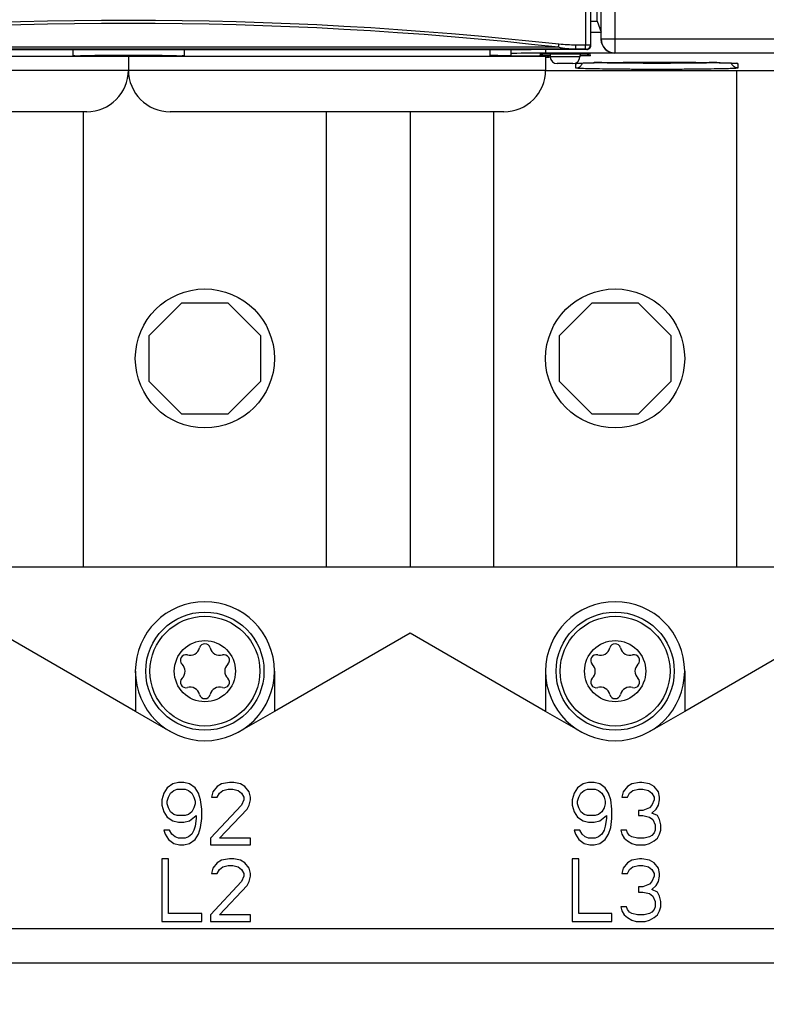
# Model space of a CAD drawing. Header units: inches. Extents: x 0 to 117, y 0 to 83.
# Tile 5 of 77: x 9.9 to 12.01, y 29.59 to 32.38. Entities that reach past the tile are written whole.
import ezdxf

# ---------------------------------------------------------------- set-up
doc = ezdxf.new("R2010")
doc.units = ezdxf.units.IN
doc.header["$LTSCALE"] = 6.431102
doc.header["$MEASUREMENT"] = 0
doc.layers.get('0').update_dxf_attribs({"linetype": 'CONTINUOUS'})
doc.layers.add('02___PRT_ALL_AXES', color=7, linetype='CONTINUOUS')
doc.styles.get("Standard").update_dxf_attribs({"font": 'txt', "width": 0.8})
doc.dimstyles.get("Standard").update_dxf_attribs({"dimtxt": 0.78125, "dimasz": 0.1875, "dimexe": 0.18, "dimexo": 0.0625, "dimgap": 0.09, "dimtad": 1, "dimdec": 1, "dimzin": 4, "dimdsep": 46, "dimtxsty": 'STANDARD', "dimblk": '_FILLED', "dimblk1": '_FILLED', "dimblk2": '_FILLED', "dimcen": 0.09, "dimadec": 0, "dimazin": 0, "dimtp": 0.1, "dimtm": 0.1, "dimtfac": 1, "dimtdec": 1, "dimtofl": 0, "dimtmove": 0, "dimatfit": 3, "dimldrblk": '_FILLED', "dimfxl": 1, "dimtolj": 1, "dimtzin": 4, "dimarcsym": 0})

# ---------------------------------------------------------------- blocks, each defined once
blk = doc.blocks.new('_FILLED')
at = {"color": 0, "linetype": 'BYBLOCK'}
blk.add_solid([(0, 0), (-1, 0.167), (-1, -0.167)], dxfattribs=at)

msp = doc.modelspace()

# ---------------------------------------------------------------- linework, layer by layer
at = {"color": 7, "linetype": 'CONTINUOUS'}
for p, q in [((11.5348, 32.3769), (11.5348, 54.9509)), ((11.5458, 32.326), (11.5458, 54.8693)), ((11.5852, 32.2866), (11.5852, 54.8733)), ((11.5016, 49.3108), (11.5016, 32.3087)), ((11.5155, 49.3109), (11.5155, 32.3087)), ((11.5165, 32.3076), (11.5166, 49.3114)), ((11.5166, 32.3769), (11.5348, 32.3769)), ((11.5348, 32.3769), (11.5455, 32.345)), ((11.5165, 32.345), (11.5455, 32.345)), ((11.5165, 32.345), (11.5166, 32.345)), ((11.5455, 32.326), (11.5455, 32.3253)), ((11.5455, 32.3253), (11.5458, 32.326)), ((11.5458, 32.326), (22.1583, 32.326)), ((11.4729, 32.297), (8.9422, 32.297)), ((11.425, 32.3027), (8.9901, 32.3027)), ((9.0676, 32.2961), (11.3475, 32.2961)), ((11.2902, 32.2961), (11.2902, 32.2784)), ((11.5047, 32.2958), (11.3475, 32.2961)), ((11.3887, 32.296), (11.3887, 32.2859)), ((11.5002, 32.2969), (11.4729, 32.297)), ((11.5016, 32.3087), (11.4743, 32.3088)), ((11.5047, 32.2958), (11.5037, 32.2968)), ((11.5165, 32.3076), (11.5155, 32.3087)), ((10.0718, 32.278), (10.3433, 32.278)), ((11.2773, 32.278), (11.2312, 32.2801)), ((11.2902, 32.2784), (11.2773, 32.278)), ((11.2773, 32.278), (11.3944, 32.278)), ((11.3729, 32.2786), (11.374, 32.2838)), ((11.4019, 32.2786), (11.3729, 32.2786)), ((11.3742, 32.2838), (11.374, 32.2838)), ((11.3742, 32.2838), (11.5134, 32.2838)), ((11.5848, 32.2859), (11.3887, 32.2859)), ((11.3931, 32.2732), (11.3888, 32.2727)), ((11.3913, 32.278), (11.3932, 32.2767)), ((11.3968, 32.2738), (11.3931, 32.2732)), ((11.3944, 32.278), (11.3988, 32.2749)), ((11.4014, 32.2838), (11.4019, 32.275)), ((11.4857, 32.275), (11.4019, 32.275)), ((11.4862, 32.2838), (11.4857, 32.275)), ((11.5147, 32.2786), (11.4857, 32.2786)), ((11.5123, 32.279), (11.5147, 32.2786)), ((11.5134, 32.2838), (11.5136, 32.2838)), ((11.5136, 32.2838), (11.5147, 32.2786)), ((11.5848, 32.2859), (11.5852, 32.2866)), ((11.5852, 32.2866), (22.119, 32.2866)), ((11.4661, 32.2563), (11.4215, 32.2563)), ((11.474, 32.2439), (11.474, 32.2564)), ((11.4792, 32.2571), (11.4796, 32.2572)), ((11.4796, 32.2572), (11.4801, 32.2572)), ((11.4801, 32.2572), (11.4806, 32.2573)), ((11.4806, 32.2573), (11.4812, 32.2573)), ((11.4812, 32.2573), (11.4819, 32.2574)), ((11.4819, 32.2574), (11.4831, 32.2574)), ((11.4831, 32.2574), (11.4845, 32.2575)), ((11.4845, 32.2575), (11.486, 32.2576)), ((11.486, 32.2576), (11.4884, 32.2577)), ((11.4884, 32.2577), (11.4911, 32.2579)), ((11.4911, 32.2579), (11.4949, 32.258)), ((11.4949, 32.258), (11.5003, 32.2582)), ((11.5003, 32.2582), (11.5089, 32.2585)), ((11.5089, 32.2585), (11.5203, 32.2588)), ((11.5203, 32.2588), (11.5323, 32.259)), ((11.5323, 32.259), (11.5495, 32.2593)), ((11.5478, 32.2593), (11.5518, 32.2594)), ((11.5495, 32.2593), (11.586, 32.2598)), ((11.586, 32.2598), (11.6296, 32.2602)), ((11.6296, 32.2602), (11.6859, 32.2604)), ((11.6859, 32.2604), (11.7406, 32.2603)), ((11.7406, 32.2603), (11.7938, 32.2601)), ((11.7938, 32.2601), (11.8337, 32.2597)), ((11.8337, 32.2597), (11.8625, 32.2593)), ((11.8625, 32.2593), (11.877, 32.259)), ((11.877, 32.259), (11.8909, 32.2587)), ((11.8909, 32.2587), (11.9016, 32.2584)), ((11.9097, 32.2581), (11.9136, 32.258)), ((11.9136, 32.258), (11.917, 32.2578)), ((11.917, 32.2578), (11.9194, 32.2577)), ((11.9194, 32.2577), (11.9216, 32.2576)), ((11.9216, 32.2576), (11.9231, 32.2575)), ((11.9231, 32.2575), (11.9244, 32.2574)), ((11.9244, 32.2574), (11.9255, 32.2574)), ((11.9255, 32.2574), (11.9262, 32.2573)), ((11.9262, 32.2573), (11.9268, 32.2573)), ((11.9268, 32.2573), (11.9273, 32.2572)), ((11.9273, 32.2572), (11.9278, 32.2572)), ((11.9333, 32.2564), (11.9333, 32.2439)), ((11.3887, 32.2369), (12.213, 32.2369)), ((11.93, 30.8305), (11.93, 32.2369)), ((10.0796, 32.1199), (10.0796, 30.8305)), ((10.7686, 30.8305), (10.7686, 32.1199)), ((11.0048, 32.1199), (11.0048, 30.8305)), ((11.241, 32.1199), (11.241, 30.8305)), ((10.3589, 31.5786), (10.2666, 31.4863)), ((10.3589, 31.5786), (10.4893, 31.5786)), ((10.5816, 31.4863), (10.4893, 31.5786)), ((11.5203, 31.5786), (11.428, 31.4863)), ((11.5203, 31.5786), (11.6508, 31.5786)), ((11.743, 31.4863), (11.6508, 31.5786)), ((10.2666, 31.3559), (10.2666, 31.4863)), ((10.5816, 31.4863), (10.5816, 31.3559)), ((11.428, 31.3559), (11.428, 31.4863)), ((11.743, 31.4863), (11.743, 31.3559)), ((10.2666, 31.3559), (10.3589, 31.2636)), ((10.4893, 31.2636), (10.5816, 31.3559)), ((11.428, 31.3559), (11.5203, 31.2636)), ((11.6508, 31.2636), (11.743, 31.3559)), ((10.4893, 31.2636), (10.3589, 31.2636)), ((11.6508, 31.2636), (11.5203, 31.2636)), ((8.682, 30.8305), (12.1662, 30.8305)), ((10.2273, 30.4216), (9.8434, 30.6432)), ((11.0048, 30.6432), (10.621, 30.4216)), ((11.3887, 30.4216), (11.0048, 30.6432)), ((12.1662, 30.6432), (11.7824, 30.4216)), ((10.2273, 30.5353), (10.2273, 30.4216)), ((10.621, 30.5353), (10.621, 30.4216)), ((11.3887, 30.5353), (11.3887, 30.4216)), ((11.7824, 30.5353), (11.7824, 30.4216)), ((10.3177, 30.2052), (10.3083, 30.1901)), ((10.3334, 30.2165), (10.3177, 30.2052)), ((10.3491, 30.2203), (10.3334, 30.2165)), ((10.3648, 30.2203), (10.3491, 30.2203)), ((10.3805, 30.2165), (10.3648, 30.2203)), ((10.3962, 30.2052), (10.3805, 30.2165)), ((10.4056, 30.1901), (10.3962, 30.2052)), ((10.4589, 30.209), (10.4464, 30.1939)), ((10.4715, 30.2165), (10.4589, 30.209)), ((10.4934, 30.2203), (10.4715, 30.2165)), ((10.506, 30.2203), (10.4934, 30.2203)), ((10.5248, 30.2165), (10.506, 30.2203)), ((10.5374, 30.209), (10.5248, 30.2165)), ((10.5499, 30.1939), (10.5374, 30.209)), ((11.4792, 30.2052), (11.4698, 30.1901)), ((11.4948, 30.2165), (11.4792, 30.2052)), ((11.5105, 30.2203), (11.4948, 30.2165)), ((11.5262, 30.2203), (11.5105, 30.2203)), ((11.5419, 30.2165), (11.5262, 30.2203)), ((11.5576, 30.2052), (11.5419, 30.2165)), ((11.567, 30.1901), (11.5576, 30.2052)), ((11.6203, 30.209), (11.6078, 30.1939)), ((11.6329, 30.2165), (11.6203, 30.209)), ((11.6549, 30.2203), (11.6329, 30.2165)), ((11.6611, 30.2203), (11.6549, 30.2203)), ((11.6831, 30.2165), (11.6611, 30.2203)), ((11.6956, 30.209), (11.6831, 30.2165)), ((11.7082, 30.1939), (11.6956, 30.209)), ((10.3083, 30.1901), (10.3021, 30.1713)), ((10.3177, 30.1675), (10.3209, 30.1788)), ((10.3209, 30.1788), (10.3272, 30.1901)), ((10.3272, 30.1901), (10.3366, 30.1977)), ((10.3366, 30.1977), (10.346, 30.2015)), ((10.346, 30.2015), (10.3679, 30.2015)), ((10.3679, 30.2015), (10.3774, 30.1977)), ((10.3774, 30.1977), (10.3868, 30.1901)), ((10.3868, 30.1901), (10.393, 30.1788)), ((10.393, 30.1788), (10.3962, 30.1675)), ((10.4119, 30.1713), (10.4056, 30.1901)), ((10.4464, 30.1939), (10.4432, 30.1788)), ((10.4432, 30.1788), (10.4589, 30.1788)), ((10.4589, 30.1788), (10.4652, 30.1901)), ((10.4652, 30.1901), (10.4746, 30.1977)), ((10.4746, 30.1977), (10.4903, 30.2015)), ((10.4903, 30.2015), (10.5028, 30.2015)), ((10.5028, 30.2015), (10.5185, 30.1977)), ((10.5185, 30.1977), (10.5279, 30.1901)), ((10.5279, 30.1901), (10.5342, 30.1788)), ((10.5342, 30.1788), (10.5342, 30.1713)), ((10.553, 30.1788), (10.5499, 30.1939)), ((10.553, 30.1713), (10.553, 30.1788)), ((11.4698, 30.1901), (11.4635, 30.1713)), ((11.4792, 30.1675), (11.4823, 30.1788)), ((11.4823, 30.1788), (11.4886, 30.1901)), ((11.4886, 30.1901), (11.498, 30.1977)), ((11.498, 30.1977), (11.5074, 30.2015)), ((11.5074, 30.2015), (11.5294, 30.2015)), ((11.5294, 30.2015), (11.5388, 30.1977)), ((11.5388, 30.1977), (11.5482, 30.1901)), ((11.5482, 30.1901), (11.5545, 30.1788)), ((11.5545, 30.1788), (11.5576, 30.1675)), ((11.5733, 30.1713), (11.567, 30.1901)), ((11.6078, 30.1939), (11.6047, 30.1788)), ((11.6047, 30.1788), (11.6203, 30.1788)), ((11.6203, 30.1788), (11.6266, 30.1901)), ((11.6266, 30.1901), (11.636, 30.1977)), ((11.636, 30.1977), (11.6517, 30.2015)), ((11.6517, 30.2015), (11.6643, 30.2015)), ((11.6643, 30.2015), (11.68, 30.1977)), ((11.68, 30.1977), (11.6894, 30.1901)), ((11.6894, 30.1901), (11.6956, 30.1788)), ((11.6956, 30.1788), (11.6956, 30.1713)), ((11.7113, 30.1788), (11.7082, 30.1939)), ((11.7113, 30.1713), (11.7113, 30.1788)), ((10.3021, 30.1713), (10.3021, 30.1562)), ((10.3021, 30.1562), (10.3083, 30.1374)), ((10.3177, 30.16), (10.3177, 30.1675)), ((10.3209, 30.1487), (10.3177, 30.16)), ((10.3272, 30.1374), (10.3209, 30.1487)), ((10.393, 30.1487), (10.3868, 30.1374)), ((10.3962, 30.16), (10.393, 30.1487)), ((10.3962, 30.1675), (10.3962, 30.16)), ((10.415, 30.1449), (10.4119, 30.1713)), ((10.5279, 30.1562), (10.4401, 30.062)), ((10.5342, 30.1713), (10.5279, 30.1562)), ((10.5436, 30.1449), (10.5499, 30.1562)), ((10.5499, 30.1562), (10.553, 30.1713)), ((11.4635, 30.1713), (11.4635, 30.1562)), ((11.4635, 30.1562), (11.4698, 30.1374)), ((11.4792, 30.16), (11.4792, 30.1675)), ((11.4823, 30.1487), (11.4792, 30.16)), ((11.4886, 30.1374), (11.4823, 30.1487)), ((11.5545, 30.1487), (11.5482, 30.1374)), ((11.5576, 30.16), (11.5545, 30.1487)), ((11.5576, 30.1675), (11.5576, 30.16)), ((11.5764, 30.1449), (11.5733, 30.1713)), ((11.6831, 30.1487), (11.6643, 30.1411)), ((11.6894, 30.1562), (11.6831, 30.1487)), ((11.6956, 30.1713), (11.6894, 30.1562)), ((11.7019, 30.1449), (11.7082, 30.1562)), ((11.7082, 30.1562), (11.7113, 30.1713)), ((10.3083, 30.1374), (10.3177, 30.1223)), ((10.3177, 30.1223), (10.3334, 30.111)), ((10.3366, 30.1298), (10.3272, 30.1374)), ((10.346, 30.1261), (10.3366, 30.1298)), ((10.3679, 30.1261), (10.346, 30.1261)), ((10.3774, 30.1298), (10.3679, 30.1261)), ((10.3868, 30.1374), (10.3774, 30.1298)), ((10.3805, 30.111), (10.3993, 30.1261)), ((10.3993, 30.1261), (10.3993, 30.1185)), ((10.415, 30.1185), (10.415, 30.1449)), ((10.4652, 30.062), (10.5436, 30.1449)), ((11.4698, 30.1374), (11.4792, 30.1223)), ((11.4792, 30.1223), (11.4948, 30.111)), ((11.498, 30.1298), (11.4886, 30.1374)), ((11.5074, 30.1261), (11.498, 30.1298)), ((11.5294, 30.1261), (11.5074, 30.1261)), ((11.5388, 30.1298), (11.5294, 30.1261)), ((11.5482, 30.1374), (11.5388, 30.1298)), ((11.5419, 30.111), (11.5607, 30.1261)), ((11.5607, 30.1261), (11.5607, 30.1185)), ((11.5764, 30.1185), (11.5764, 30.1449)), ((11.6643, 30.1411), (11.6517, 30.1411)), ((11.6517, 30.1411), (11.6517, 30.1261)), ((11.6517, 30.1261), (11.6643, 30.1261)), ((11.6643, 30.1261), (11.6831, 30.1223)), ((11.6831, 30.1223), (11.6925, 30.1148)), ((11.6894, 30.1336), (11.7019, 30.1449)), ((11.705, 30.1261), (11.6894, 30.1336)), ((11.7113, 30.1148), (11.705, 30.1261)), ((10.3334, 30.111), (10.3491, 30.1072)), ((10.3491, 30.1072), (10.3648, 30.1072)), ((10.3648, 30.1072), (10.3805, 30.111)), ((10.3962, 30.0959), (10.393, 30.0846)), ((10.3993, 30.1185), (10.3962, 30.0959)), ((10.4119, 30.0921), (10.415, 30.1185)), ((11.4948, 30.111), (11.5105, 30.1072)), ((11.5105, 30.1072), (11.5262, 30.1072)), ((11.5262, 30.1072), (11.5419, 30.111)), ((11.5576, 30.0959), (11.5545, 30.0846)), ((11.5607, 30.1185), (11.5576, 30.0959)), ((11.5733, 30.0921), (11.5764, 30.1185)), ((11.6925, 30.1148), (11.6988, 30.0997)), ((11.6988, 30.0997), (11.6988, 30.0846)), ((11.7145, 30.0997), (11.7113, 30.1148)), ((11.7145, 30.0846), (11.7145, 30.0997)), ((10.324, 30.0846), (10.3083, 30.0846)), ((10.3083, 30.0846), (10.3115, 30.0733)), ((10.3115, 30.0733), (10.3209, 30.0582)), ((10.3303, 30.0733), (10.324, 30.0846)), ((10.3397, 30.0658), (10.3303, 30.0733)), ((10.3491, 30.062), (10.3397, 30.0658)), ((10.3774, 30.0658), (10.3679, 30.062)), ((10.3868, 30.0733), (10.3774, 30.0658)), ((10.393, 30.0846), (10.3868, 30.0733)), ((10.3962, 30.0582), (10.4056, 30.0733)), ((10.4056, 30.0733), (10.4119, 30.0921)), ((11.4854, 30.0846), (11.4698, 30.0846)), ((11.4698, 30.0846), (11.4729, 30.0733)), ((11.4729, 30.0733), (11.4823, 30.0582)), ((11.4917, 30.0733), (11.4854, 30.0846)), ((11.5011, 30.0658), (11.4917, 30.0733)), ((11.5105, 30.062), (11.5011, 30.0658)), ((11.5388, 30.0658), (11.5294, 30.062)), ((11.5482, 30.0733), (11.5388, 30.0658)), ((11.5545, 30.0846), (11.5482, 30.0733)), ((11.5576, 30.0582), (11.567, 30.0733)), ((11.567, 30.0733), (11.5733, 30.0921)), ((11.6172, 30.0846), (11.6015, 30.0846)), ((11.6015, 30.0846), (11.6047, 30.0733)), ((11.6047, 30.0733), (11.6109, 30.062)), ((11.6203, 30.0771), (11.6172, 30.0846)), ((11.6266, 30.0695), (11.6203, 30.0771)), ((11.6329, 30.0658), (11.6266, 30.0695)), ((11.6486, 30.062), (11.6329, 30.0658)), ((11.6831, 30.0658), (11.6674, 30.062)), ((11.6894, 30.0695), (11.6831, 30.0658)), ((11.6956, 30.0771), (11.6894, 30.0695)), ((11.6988, 30.0846), (11.6956, 30.0771)), ((11.705, 30.062), (11.7113, 30.0733)), ((11.7113, 30.0733), (11.7145, 30.0846)), ((10.3209, 30.0582), (10.3366, 30.0469)), ((10.3366, 30.0469), (10.3523, 30.0431)), ((10.3679, 30.062), (10.3491, 30.062)), ((10.3523, 30.0431), (10.3648, 30.0431)), ((10.3648, 30.0431), (10.3805, 30.0469)), ((10.3805, 30.0469), (10.3962, 30.0582)), ((10.4401, 30.062), (10.4401, 30.0431)), ((10.4401, 30.0431), (10.553, 30.0431)), ((10.553, 30.062), (10.4652, 30.062)), ((10.553, 30.0431), (10.553, 30.062)), ((11.4823, 30.0582), (11.498, 30.0469)), ((11.498, 30.0469), (11.5137, 30.0431)), ((11.5294, 30.062), (11.5105, 30.062)), ((11.5137, 30.0431), (11.5262, 30.0431)), ((11.5262, 30.0431), (11.5419, 30.0469)), ((11.5419, 30.0469), (11.5576, 30.0582)), ((11.6109, 30.062), (11.6203, 30.0544)), ((11.6203, 30.0544), (11.6329, 30.0469)), ((11.6329, 30.0469), (11.6454, 30.0431)), ((11.6454, 30.0431), (11.6705, 30.0431)), ((11.6674, 30.062), (11.6486, 30.062)), ((11.6705, 30.0431), (11.6831, 30.0469)), ((11.6831, 30.0469), (11.6956, 30.0544)), ((11.6956, 30.0544), (11.705, 30.062)), ((10.3209, 30.0038), (10.3021, 30.0038)), ((10.3021, 30.0038), (10.3021, 29.8266)), ((10.3209, 29.8492), (10.3209, 30.0038)), ((10.4589, 29.9925), (10.4464, 29.9774)), ((10.4715, 30), (10.4589, 29.9925)), ((10.4652, 29.9736), (10.4746, 29.9811)), ((10.4934, 30.0038), (10.4715, 30)), ((10.4746, 29.9811), (10.4903, 29.9849)), ((10.4903, 29.9849), (10.5028, 29.9849)), ((10.506, 30.0038), (10.4934, 30.0038)), ((10.5028, 29.9849), (10.5185, 29.9811)), ((10.5248, 30), (10.506, 30.0038)), ((10.5185, 29.9811), (10.5279, 29.9736)), ((10.5374, 29.9925), (10.5248, 30)), ((10.5499, 29.9774), (10.5374, 29.9925)), ((11.4823, 30.0038), (11.4635, 30.0038)), ((11.4635, 30.0038), (11.4635, 29.8266)), ((11.4823, 29.8492), (11.4823, 30.0038)), ((11.6203, 29.9925), (11.6078, 29.9774)), ((11.6329, 30), (11.6203, 29.9925)), ((11.6266, 29.9736), (11.636, 29.9811)), ((11.6549, 30.0038), (11.6329, 30)), ((11.636, 29.9811), (11.6517, 29.9849)), ((11.6517, 29.9849), (11.6643, 29.9849)), ((11.6611, 30.0038), (11.6549, 30.0038)), ((11.6831, 30), (11.6611, 30.0038)), ((11.6643, 29.9849), (11.68, 29.9811)), ((11.68, 29.9811), (11.6894, 29.9736)), ((11.6956, 29.9925), (11.6831, 30)), ((11.7082, 29.9774), (11.6956, 29.9925)), ((10.4464, 29.9774), (10.4432, 29.9623)), ((10.4432, 29.9623), (10.4589, 29.9623)), ((10.4589, 29.9623), (10.4652, 29.9736)), ((10.5279, 29.9736), (10.5342, 29.9623)), ((10.5342, 29.9548), (10.5279, 29.9397)), ((10.5342, 29.9623), (10.5342, 29.9548)), ((10.553, 29.9623), (10.5499, 29.9774)), ((10.5499, 29.9397), (10.553, 29.9548)), ((10.553, 29.9548), (10.553, 29.9623)), ((11.6078, 29.9774), (11.6047, 29.9623)), ((11.6047, 29.9623), (11.6203, 29.9623)), ((11.6203, 29.9623), (11.6266, 29.9736)), ((11.6894, 29.9736), (11.6956, 29.9623)), ((11.6956, 29.9548), (11.6894, 29.9397)), ((11.6956, 29.9623), (11.6956, 29.9548)), ((11.7113, 29.9623), (11.7082, 29.9774)), ((11.7082, 29.9397), (11.7113, 29.9548)), ((11.7113, 29.9548), (11.7113, 29.9623)), ((10.5279, 29.9397), (10.4401, 29.8454)), ((10.4652, 29.8454), (10.5436, 29.9284)), ((10.5436, 29.9284), (10.5499, 29.9397)), ((11.6831, 29.9321), (11.6643, 29.9246)), ((11.6894, 29.9397), (11.6831, 29.9321)), ((11.6894, 29.9171), (11.7019, 29.9284)), ((11.7019, 29.9284), (11.7082, 29.9397)), ((11.6643, 29.9246), (11.6517, 29.9246)), ((11.6517, 29.9246), (11.6517, 29.9095)), ((11.6517, 29.9095), (11.6643, 29.9095)), ((11.6643, 29.9095), (11.6831, 29.9058)), ((11.6831, 29.9058), (11.6925, 29.8982)), ((11.705, 29.9095), (11.6894, 29.9171)), ((11.6925, 29.8982), (11.6988, 29.8831)), ((11.7113, 29.8982), (11.705, 29.9095)), ((11.7145, 29.8831), (11.7113, 29.8982)), ((11.6988, 29.8831), (11.6988, 29.8681)), ((11.7145, 29.8681), (11.7145, 29.8831)), ((10.415, 29.8492), (10.3209, 29.8492)), ((10.415, 29.8266), (10.415, 29.8492)), ((10.4401, 29.8454), (10.4401, 29.8266)), ((10.553, 29.8454), (10.4652, 29.8454)), ((10.553, 29.8266), (10.553, 29.8454)), ((11.5764, 29.8492), (11.4823, 29.8492)), ((11.5764, 29.8266), (11.5764, 29.8492)), ((11.6172, 29.8681), (11.6015, 29.8681)), ((11.6015, 29.8681), (11.6047, 29.8568)), ((11.6047, 29.8568), (11.6109, 29.8454)), ((11.6109, 29.8454), (11.6203, 29.8379)), ((11.6203, 29.8605), (11.6172, 29.8681)), ((11.6266, 29.853), (11.6203, 29.8605)), ((11.6329, 29.8492), (11.6266, 29.853)), ((11.6486, 29.8454), (11.6329, 29.8492)), ((11.6674, 29.8454), (11.6486, 29.8454)), ((11.6831, 29.8492), (11.6674, 29.8454)), ((11.6894, 29.853), (11.6831, 29.8492)), ((11.6956, 29.8605), (11.6894, 29.853)), ((11.6988, 29.8681), (11.6956, 29.8605)), ((11.6956, 29.8379), (11.705, 29.8454)), ((11.705, 29.8454), (11.7113, 29.8568)), ((11.7113, 29.8568), (11.7145, 29.8681)), ((10.3021, 29.8266), (10.415, 29.8266)), ((10.4401, 29.8266), (10.553, 29.8266)), ((11.4635, 29.8266), (11.5764, 29.8266)), ((11.6203, 29.8379), (11.6329, 29.8304)), ((11.6329, 29.8304), (11.6454, 29.8266)), ((11.6454, 29.8266), (11.6705, 29.8266)), ((11.6705, 29.8266), (11.6831, 29.8304)), ((11.6831, 29.8304), (11.6956, 29.8379)), ((8.6721, 29.8069), (21.6643, 29.8069)), ((21.6643, 29.7085), (8.6721, 29.7085))]:
    msp.add_line(p, q, dxfattribs=at)
for points in [[(11.4784, 32.257), (11.4784, 32.2571), (11.4785, 32.2571), (11.4786, 32.2571), (11.4787, 32.2571), (11.4788, 32.2571), (11.479, 32.2571), (11.4792, 32.2571)], [(11.9016, 32.2584), (11.9089, 32.2582), (11.9097, 32.2581)], [(11.9278, 32.2572), (11.9282, 32.2571), (11.9283, 32.2571), (11.9285, 32.2571), (11.9286, 32.2571), (11.9287, 32.2571), (11.9288, 32.2571)]]:
    msp.add_lwpolyline(points, dxfattribs=at)
for centre in [(10.4241, 31.4211), (11.5855, 31.4211)]:
    msp.add_circle(centre, 0.1969, dxfattribs=at)
for centre, radius, start, end in [((10.2076, 21.3431), 11.0355, 83.65923, 96.34077), ((10.2076, 21.3583), 11.0119, 83.65245, 96.34755), ((11.5852, 32.326), 0.0394, 180.0138, 269.9927), ((11.5037, 32.3087), 0.0118, 270.0211, 359.9789), ((11.3727, 32.2886), 0.00998, 271.0682, 285.0216), ((11.3988, 32.2847), 0.00978, 263.3002, 270.0079), ((11.4215, 32.276), 0.0197, 183, 270), ((11.4661, 32.276), 0.0197, 270, 357), ((11.6108, 28.276), 3.9839, 90.9057, 91.2217), ((11.7835, 27.5689), 4.691, 88.8167, 89.1659), ((10.4241, 30.5353), 0.1969, 0, 180), ((11.5855, 30.5353), 0.1969, 0, 180)]:
    msp.add_arc(centre, radius, start, end, dxfattribs=at)
for centre, major_axis, ratio, start_param, end_param in [((11.5848, 32.3253), (0.0176, 0.0352), 0.99981, -4.248696, -2.678052), ((10.2076, 32.2801), (0.1575, 0), 0.026186, -3.141593, -2.610132), ((10.2076, 32.2766), (0.1575, 0), 0.017455, 6.814646, 8.893318), ((10.2076, 32.2801), (0.1575, 0), 0.026186, -0.53146, 0), ((11.3887, 32.2842), (0.0984, 0), 0.017455, 1.570796, 3.141593)]:
    msp.add_ellipse(centre, major_axis=major_axis, ratio=ratio, start_param=start_param, end_param=end_param, dxfattribs=at)
for points, knots in [([(11.425, 32.3027), (11.4252, 32.3033), (11.4257, 32.3061), (11.4261, 32.3089), (11.4263, 32.3111)], [0, 0, 0, 0, 0.215316, 1, 1, 1, 1]), ([(11.4729, 32.297), (11.4733, 32.297), (11.4735, 32.2986), (11.474, 32.3008), (11.4742, 32.3046), (11.4743, 32.3073), (11.4743, 32.3088)], [0, 0, 0, 0, 0.090612, 0.308345, 0.626811, 1, 1, 1, 1]), ([(11.5002, 32.2969), (11.5006, 32.297), (11.5008, 32.2986), (11.5013, 32.3007), (11.5015, 32.3045), (11.5016, 32.3072), (11.5016, 32.3087)], [0, 0, 0, 0, 0.090996, 0.308726, 0.627037, 1, 1, 1, 1]), ([(11.5037, 32.2968), (11.5034, 32.2971), (11.5021, 32.2966), (11.501, 32.2969), (11.5002, 32.2969)], [0, 0, 0, 0, 0.292786, 1, 1, 1, 1]), ([(11.5155, 32.3087), (11.5142, 32.309), (11.5094, 32.3083), (11.5049, 32.3087), (11.5016, 32.3087)], [0, 0, 0, 0, 0.292331, 1, 1, 1, 1]), ([(11.505, 32.2958), (11.508, 32.2958), (11.5141, 32.2985), (11.5165, 32.3046), (11.5165, 32.3076)], [0, 0, 0, 0, 0.499693, 1, 1, 1, 1]), ([(11.3815, 32.2838), (11.3811, 32.2832), (11.3796, 32.281), (11.3771, 32.2795), (11.3753, 32.279)], [0, 0, 0, 0, 0.281538, 1, 1, 1, 1]), ([(11.3988, 32.2749), (11.3992, 32.2747), (11.3978, 32.2738), (11.3972, 32.2739), (11.3968, 32.2738)], [0, 0, 0, 0, 0.493237, 1, 1, 1, 1]), ([(11.5061, 32.2838), (11.5065, 32.2832), (11.508, 32.281), (11.5104, 32.2795), (11.5123, 32.279)], [0, 0, 0, 0, 0.281146, 1, 1, 1, 1]), ([(11.474, 32.2564), (11.474, 32.2566), (11.4753, 32.2567), (11.4768, 32.2571), (11.4803, 32.2573), (11.4827, 32.2575), (11.4842, 32.2576)], [0, 0, 0, 0, 0.069719, 0.259968, 0.570916, 1, 1, 1, 1]), ([(11.9333, 32.2439), (11.9333, 32.2435), (11.931, 32.2435), (11.9284, 32.2429), (11.9224, 32.2427), (11.915, 32.2423), (11.9054, 32.2419), (11.8888, 32.2414), (11.8639, 32.241), (11.8295, 32.2405), (11.7903, 32.2401), (11.7478, 32.2399), (11.7036, 32.2398), (11.6595, 32.2399), (11.617, 32.2401), (11.5778, 32.2405), (11.5434, 32.241), (11.5184, 32.2414), (11.5019, 32.2419), (11.4922, 32.2423), (11.4848, 32.2427), (11.4789, 32.2429), (11.4763, 32.2435), (11.474, 32.2435), (11.474, 32.2439)], [0, 0, 0, 0, 0.002626, 0.010009, 0.02207, 0.038654, 0.059593, 0.084713, 0.146745, 0.222591, 0.309054, 0.40265, 0.499993, 0.597338, 0.690939, 0.777404, 0.853255, 0.91529, 0.940406, 0.961343, 0.977928, 0.98999, 0.997373, 1, 1, 1, 1]), ([(11.4842, 32.2576), (11.4867, 32.2577), (11.5006, 32.2583), (11.5145, 32.2587), (11.5258, 32.2589)], [0, 0, 0, 0, 0.18178, 1, 1, 1, 1]), ([(11.8825, 32.2589), (11.857, 32.2581), (11.7974, 32.2573), (11.7036, 32.2567), (11.6098, 32.2573), (11.5502, 32.2581), (11.5247, 32.2589)], [0, 0, 0, 0, 0.213812, 0.500047, 0.786264, 1, 1, 1, 1]), ([(11.5518, 32.2594), (11.6016, 32.2601), (11.7016, 32.2606), (11.8016, 32.2602), (11.8518, 32.2594)], [0, 0, 0, 0, 0.498017, 1, 1, 1, 1]), ([(11.8804, 32.2589), (11.8849, 32.2588), (11.8991, 32.2585), (11.9133, 32.2581), (11.923, 32.2576)], [0, 0, 0, 0, 0.31691, 1, 1, 1, 1]), ([(11.923, 32.2576), (11.9245, 32.2575), (11.927, 32.2573), (11.9304, 32.2571), (11.932, 32.2567), (11.9333, 32.2566), (11.9333, 32.2564)], [0, 0, 0, 0, 0.429108, 0.740053, 0.930288, 1, 1, 1, 1])]:
    msp.add_open_spline(points, degree=3, knots=knots, dxfattribs=at)
for points in [[(11.4729, 32.297), (11.4568, 32.297), (11.4405, 32.2984), (11.425, 32.3027)], [(11.4743, 32.3088), (11.4583, 32.3088), (11.4422, 32.3093), (11.4263, 32.3111)], [(11.3977, 32.275), (11.3961, 32.2752), (11.3945, 32.2758), (11.3932, 32.2767)], [(11.474, 32.2564), (11.4757, 32.2564), (11.4775, 32.2566), (11.4792, 32.2571)], [(11.474, 32.2439), (11.4791, 32.2439), (11.4845, 32.2462), (11.4881, 32.2498)], [(11.4881, 32.2498), (11.4903, 32.2521), (11.4919, 32.2549), (11.4928, 32.2579)], [(11.9192, 32.2498), (11.917, 32.2521), (11.9153, 32.2549), (11.9144, 32.2579)], [(11.9333, 32.2439), (11.9282, 32.2439), (11.9227, 32.2462), (11.9192, 32.2498)], [(11.9333, 32.2564), (11.9315, 32.2564), (11.9298, 32.2566), (11.9281, 32.2571)]]:
    msp.add_open_spline(points, degree=3, dxfattribs=at)
at = {"layer": '02___PRT_ALL_AXES', "color": 7, "linetype": 'CONTINUOUS'}
for p, q in [((10.0501, 32.2961), (10.0501, 32.2774)), ((10.3651, 32.2961), (10.3651, 32.2774)), ((11.2312, 32.2961), (11.2312, 32.2774)), ((9.0265, 32.2774), (11.3887, 32.2774)), ((10.2076, 32.2774), (10.2076, 32.238)), ((11.3887, 32.2774), (11.3887, 32.238)), ((9.0265, 32.238), (11.3887, 32.238)), ((10.0895, 32.1199), (9.1446, 32.1199)), ((11.2706, 32.1199), (10.3257, 32.1199)), ((10.3257, 30.3648), (10.2273, 30.4216)), ((10.621, 30.4216), (10.5225, 30.3648)), ((11.4871, 30.3648), (11.3887, 30.4216)), ((11.7824, 30.4216), (11.6839, 30.3648))]:
    msp.add_line(p, q, dxfattribs=at)
for centre, radius in [((10.4241, 30.5353), 0.1673), ((10.4241, 30.5353), 0.1555), ((11.5855, 30.5353), 0.1673), ((11.5855, 30.5353), 0.1555), ((10.4241, 30.5353), 0.0866), ((11.5855, 30.5353), 0.0866)]:
    msp.add_circle(centre, radius, dxfattribs=at)
for centre, radius, start, end in [((10.0895, 32.238), 0.1181, 270, 360), ((10.3257, 32.238), 0.1181, 180, 270), ((11.2706, 32.238), 0.1181, 270, 360), ((10.3823, 30.6076), 0.0274, 253.6336, 346.3664), ((10.4241, 30.5975), 0.0156, 13.6336, 166.3664), ((10.4659, 30.6076), 0.0274, 193.6336, 286.3664), ((11.5438, 30.6076), 0.0274, 253.6336, 346.3664), ((11.5855, 30.5975), 0.0156, 13.6336, 166.3664), ((11.6273, 30.6076), 0.0274, 193.6336, 286.3664), ((10.3702, 30.5664), 0.0156, 73.6336, 226.3664), ((10.478, 30.5664), 0.0156, 313.6336, 106.3664), ((11.5317, 30.5664), 0.0156, 73.6336, 226.3664), ((11.6394, 30.5664), 0.0156, 313.6336, 106.3664), ((10.3406, 30.5353), 0.0274, 313.6336, 46.3664), ((10.5076, 30.5353), 0.0274, 133.6336, 226.3664), ((11.502, 30.5353), 0.0274, 313.6336, 46.3664), ((11.669, 30.5353), 0.0274, 133.6336, 226.3664), ((10.4241, 30.5353), 0.1969, 180, 360), ((10.3702, 30.5042), 0.0156, 133.6336, 286.3664), ((10.478, 30.5042), 0.0156, 253.6336, 46.3664), ((11.5855, 30.5353), 0.1969, 180, 360), ((11.5317, 30.5042), 0.0156, 133.6336, 286.3664), ((11.6394, 30.5042), 0.0156, 253.6336, 46.3664), ((10.3823, 30.4629), 0.0274, 13.6336, 106.3664), ((10.4659, 30.4629), 0.0274, 73.6336, 166.3664), ((11.5438, 30.4629), 0.0274, 13.6336, 106.3664), ((11.6273, 30.4629), 0.0274, 73.6336, 166.3664), ((10.4241, 30.4731), 0.0156, 193.6336, 346.3664), ((11.5855, 30.4731), 0.0156, 193.6336, 346.3664)]:
    msp.add_arc(centre, radius, start, end, dxfattribs=at)

# ---------------------------------------------------------------- leaders
at = {"color": 7, "linetype": 'CONTINUOUS'}
for points in [[(13.0615, 30.0951), (10.2193, 27.6031)], [(17.06, 30.0992), (10.3552, 27.3827)]]:
    msp.add_leader(points, dimstyle='STANDARD', override={"dimtad": 0}, dxfattribs=at)

doc.saveas('drawing.dxf')
